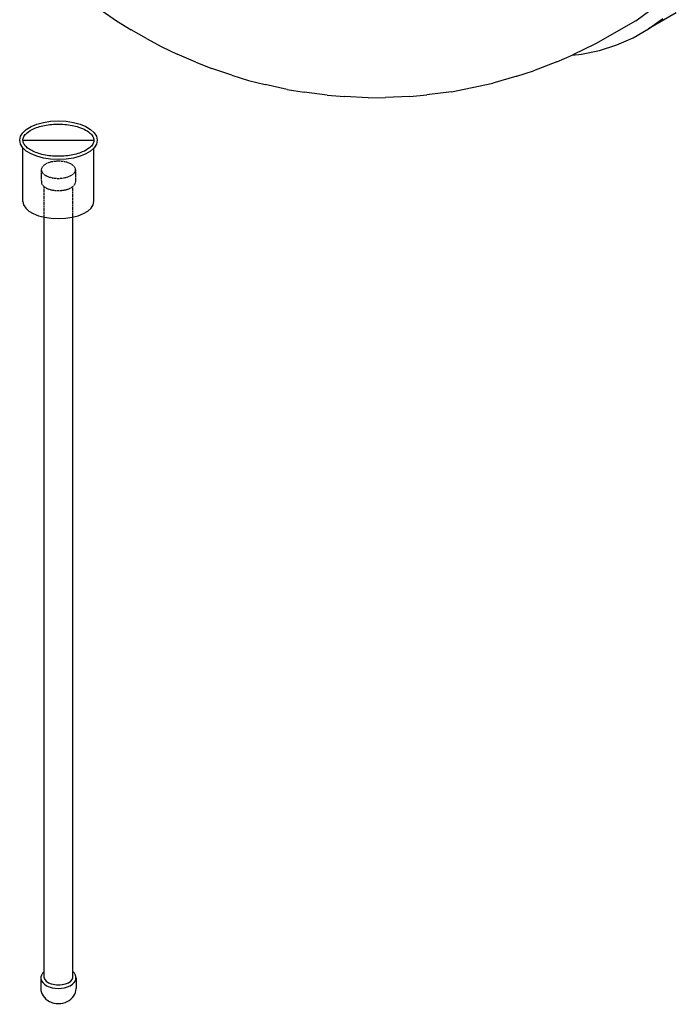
# Model space of a CAD drawing. Extents: x -17300 to -11339, y 1971 to 5059.
# Tile 15 of 81: x -13707 to -13541, y 2486 to 2734. Entities that reach past the tile are written whole.
import ezdxf

# ---------------------------------------------------------------- set-up
doc = ezdxf.new("R2010")
doc.units = 0
doc.header["$MEASUREMENT"] = 0
doc.linetypes.add('HIDDEN5', pattern=[0.05, 0.025, -0.025])
doc.layers.get('0').update_dxf_attribs({"linetype": 'CONTINUOUS'})
doc.layers.get('DEFPOINTS').update_dxf_attribs({"linetype": 'CONTINUOUS'})
for name, color, linetype in [('PIPING-VENT-ISO', 3, 'CONTINUOUS'), ('RISERS', 3, 'CONTINUOUS'), ('TANK-SLOPE', 2, 'CONTINUOUS')]:
    doc.layers.add(name, color=color, linetype=linetype)

# ---------------------------------------------------------------- blocks, each defined once
blk = doc.blocks.new('5-6 TANKS')
for p, q in [((-9.65, -149.43), (-7.83, -150.68)), ((57.78, -150.67), (59.54, -149.38)), ((62.89, -149.67), (59.36, -151.71)), ((59.36, -151.71), (61.17, -150.38)), ((-7.83, -150.68), (-6, -151.8)), ((57.78, -150.67), (52.7, -153.6)), ((57.42, -152.83), (59.36, -151.71)), ((-4.03, -152.93), (-6, -151.8)), ((-4.03, -152.93), (-2.09, -153.98)), ((55.36, -153.73), (57.42, -152.83)), ((-2.09, -153.98), (-0.15, -154.89)), ((52.7, -153.6), (49.8, -154.99)), ((53.2, -154.42), (55.36, -153.73)), ((2.18, -155.91), (-0.15, -154.89)), ((47.81, -155.87), (49.74, -155.02)), ((49.74, -155.02), (50.93, -154.89)), ((49.74, -155.02), (49.8, -154.99)), ((50.93, -154.89), (53.2, -154.42)), ((2.18, -155.91), (4.21, -156.72)), ((6.74, -157.54), (4.21, -156.72)), ((47.81, -155.87), (44.83, -157.01)), ((6.74, -157.54), (8.86, -158.22)), ((42.75, -157.67), (39.7, -158.57)), ((42.75, -157.67), (44.83, -157.01)), ((8.86, -158.22), (10.94, -158.72)), ((13.73, -159.35), (10.94, -158.72)), ((34.48, -159.65), (39.7, -158.57)), ((13.73, -159.35), (15.87, -159.7)), ((18.79, -160.09), (15.87, -159.7)), ((18.79, -160.09), (20.95, -160.26)), ((23.97, -160.4), (20.95, -160.26)), ((23.97, -160.4), (26.14, -160.37)), ((29.22, -160.25), (26.14, -160.37)), ((29.22, -160.25), (31.37, -160.03)), ((34.48, -159.65), (31.37, -160.03))]:
    blk.add_line(p, q)

msp = doc.modelspace()

# ---------------------------------------------------------------- linework, layer by layer
at = {"layer": 'DEFPOINTS'}
msp.add_line((-13706.4, 2703.9, 0), (-13688.45, 2703.9, 0), dxfattribs=at)
at = {"layer": 'PIPING-VENT-ISO'}
msp.add_ellipse((-13697.43, 2489.58, 0), major_axis=(4.45, 0), ratio=0.863704, start_param=3.138827, end_param=6.285951, dxfattribs=at)
at = {"layer": 'RISERS', "linetype": 'Continuous'}
for p, q in [((-13706.4, 2688.45, 0), (-13706.4, 2701.95, 0)), ((-13688.45, 2688.45, 0), (-13688.45, 2701.95, 0)), ((-13701.03, 2492.27, 0), (-13701.03, 2684.46, 0)), ((-13693.83, 2492.28, 0), (-13693.83, 2684.46, 0)), ((-13701.87, 2492.27, 0), (-13701.87, 2489.57, 0)), ((-13692.98, 2492.27, 0), (-13692.98, 2489.59, 0))]:
    msp.add_line(p, q, dxfattribs=at)
at = {"layer": 'RISERS', "color": 7, "linetype": 'HIDDEN5'}
for p, q in [((-13701.76, 2696.41, 0), (-13701.75, 2693.34, 0)), ((-13693.12, 2696.43, 0), (-13693.11, 2693.36, 0)), ((-13701.03, 2684.46, 0), (-13701.03, 2692.21, 0)), ((-13693.83, 2684.4, 0), (-13693.83, 2692.18, 0))]:
    msp.add_line(p, q, dxfattribs=at)
at = {"layer": 'RISERS', "color": 7, "linetype": 'HIDDEN5', "elevation": 0}
msp.add_lwpolyline([(-13697.44, 2698.58, 0.05), (-13699.19, 2698.42, 0.06), (-13700.5, 2697.95, 0.1), (-13701.49, 2697.15, 0.17), (-13701.76, 2696.41, 0.17), (-13701.48, 2695.69, 0.1), (-13700.49, 2694.91, 0.06), (-13699.18, 2694.44, 0.05), (-13697.43, 2694.26, 0.05), (-13695.69, 2694.45, 0.06), (-13694.37, 2694.92, 0.1), (-13693.38, 2695.71, 0.17), (-13693.12, 2696.43, 0.17), (-13693.39, 2697.17, 0.1), (-13694.38, 2697.96, 0.06), (-13695.69, 2698.43, 0.05)], format="xyb", close=True, dxfattribs=at)
msp.add_lwpolyline([(-13701.75, 2693.34, 0.17), (-13701.48, 2692.62, 0.1), (-13700.49, 2691.81, 0.06), (-13699.17, 2691.36, 0.05), (-13697.42, 2691.19, 0.05), (-13695.68, 2691.37, 0.06), (-13694.37, 2691.82, 0.1), (-13693.38, 2692.64, 0.17), (-13693.11, 2693.36, 0.17)], format="xyb", dxfattribs=at)
at = {"layer": 'RISERS'}
msp.add_ellipse((-13697.43, 2703.9, 0), major_axis=(-9.79, 0), ratio=0.499687, dxfattribs=at)
msp.add_ellipse((-13697.43, 2688.45, 0), major_axis=(8.98, 0), ratio=0.485856, start_param=3.141593, end_param=6.283185, dxfattribs=at)
at = {"layer": 'RISERS', "linetype": 'Continuous'}
for major_axis, ratio, start_param, end_param in [((-4.45, 0), 0.60524, 5.655829, 10.052134), ((-3.6, 0), 0.49764, 0, 3.141593)]:
    msp.add_ellipse((-13697.43, 2492.27, 0), major_axis=major_axis, ratio=ratio, start_param=start_param, end_param=end_param, dxfattribs=at)
at = {"layer": 'RISERS'}
msp.add_open_spline([(-13706.4, 2703.9, 0), (-13706.4, 2703.67, 0), (-13706.35, 2703.43, 0), (-13706.13, 2702.93, 0), (-13705.96, 2702.67, 0), (-13705.47, 2702.14, 0), (-13705.15, 2701.87, 0), (-13704.05, 2701.15, 0), (-13703.1, 2700.73, 0), (-13700.93, 2700.12, 0), (-13699.69, 2699.92, 0), (-13697.17, 2699.79, 0), (-13695.88, 2699.85, 0), (-13693.46, 2700.22, 0), (-13692.34, 2700.53, 0), (-13690.68, 2701.23, 0), (-13690.08, 2701.59, 0), (-13689.23, 2702.27, 0), (-13688.94, 2702.59, 0), (-13688.57, 2703.21, 0), (-13688.48, 2703.5, 0), (-13688.43, 2704.06, 0), (-13688.48, 2704.34, 0), (-13688.75, 2704.94, 0), (-13688.97, 2705.25, 0), (-13689.62, 2705.88, 0), (-13690.05, 2706.19, 0), (-13691.07, 2706.76, 0), (-13691.67, 2707.01, 0), (-13693.38, 2707.57, 0), (-13694.57, 2707.8, 0), (-13697.06, 2708.02, 0), (-13698.36, 2708, 0), (-13700.81, 2707.71, 0), (-13701.98, 2707.44, 0), (-13703.77, 2706.78, 0), (-13704.45, 2706.42, 0), (-13705.43, 2705.72, 0), (-13705.76, 2705.39, 0), (-13706.22, 2704.75, 0), (-13706.34, 2704.44, 0), (-13706.4, 2704.06, 0), (-13706.4, 2703.98, 0), (-13706.4, 2703.9, 0)], degree=3, knots=[0, 0, 0, 0, 0.217112, 0.217112, 0.434225, 0.434225, 0.651337, 0.651337, 1.057335, 1.057335, 1.463333, 1.463333, 1.869331, 1.869331, 2.275329, 2.275329, 2.587137, 2.587137, 2.845189, 2.845189, 3.103241, 3.103241, 3.361294, 3.361294, 3.619346, 3.619346, 3.877398, 3.877398, 4.13545, 4.13545, 4.540089, 4.540089, 4.944729, 4.944729, 5.349368, 5.349368, 5.675074, 5.675074, 5.942396, 5.942396, 6.209717, 6.209717, 6.283185, 6.283185, 6.283185, 6.283185], dxfattribs=at)

# ---------------------------------------------------------------- block references
at = {"layer": 'TANK-SLOPE', "xscale": 2, "yscale": 2, "zscale": 2}
msp.add_blockref('5-6 TANKS', (-13667.09, 3035.43, 0), dxfattribs=at)

doc.saveas('drawing.dxf')
